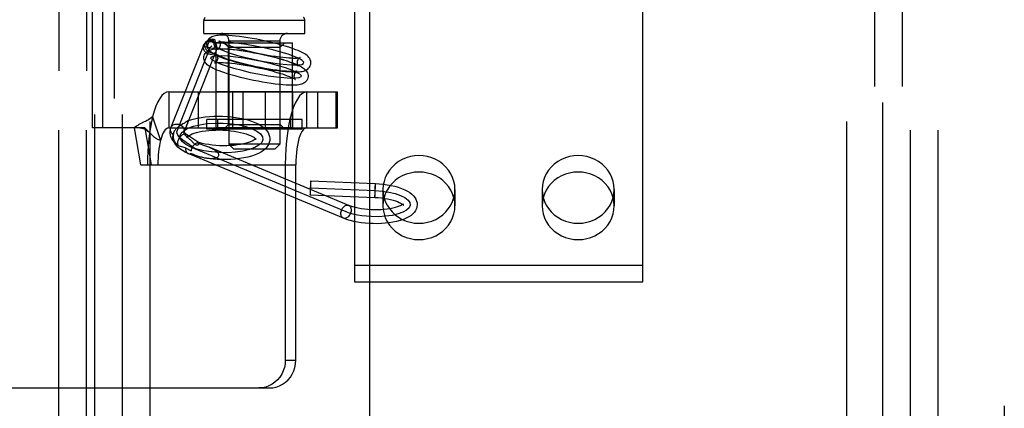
# Model space of a CAD drawing. Header units: inches. Extents: x 0 to 267, y 0 to 173.
# Tile 24 of 104: x 82.083 to 84.216, y 84.618 to 85.46. Entities that reach past the tile are written whole.
import ezdxf

# ---------------------------------------------------------------- set-up
doc = ezdxf.new("R2010")
doc.units = ezdxf.units.IN
doc.header["$LTSCALE"] = 14.696721
doc.header["$MEASUREMENT"] = 0
doc.linetypes.add('HIDDEN', pattern=[0.2, 0.1, -0.1])
doc.layers.get('0').update_dxf_attribs({"linetype": 'CONTINUOUS'})
for name, color, linetype in [('02___PRT_ALL_AXES', 7, 'CONTINUOUS'), ('03___PRT_ALL_CURVES', 7, 'CONTINUOUS'), ('06___PRT_ALL_SURFS', 7, 'CONTINUOUS'), ('DEFAULT_2', 8, 'HIDDEN')]:
    doc.layers.add(name, color=color, linetype=linetype)

msp = doc.modelspace()

# ---------------------------------------------------------------- linework, layer by layer
at = {"color": 3, "linetype": 'Continuous'}
msp.add_line((82.8414, 75.8271), (82.8414, 94.9938), dxfattribs=at)
at = {"layer": '02___PRT_ALL_AXES', "color": 8, "linetype": 'HIDDEN'}
for p, q in [((82.1674, 83.7515), (82.1674, 86.8195)), ((82.2274, 83.7515), (82.2274, 86.8195)), ((84.0134, 83.7515), (84.0134, 86.8195)), ((84.0734, 83.7515), (84.0734, 86.8195)), ((82.5087, 85.244), (82.5087, 85.4105)), ((82.5087, 85.4105), (82.6737, 85.4105)), ((82.6737, 85.244), (82.6737, 85.4105)), ((82.5082, 85.226), (82.5082, 85.304)), ((82.6742, 85.304), (82.5082, 85.304)), ((82.567, 85.226), (82.567, 85.304)), ((82.6155, 85.226), (82.6155, 85.304)), ((82.6742, 85.226), (82.6742, 85.304)), ((82.6742, 85.226), (82.5082, 85.226)), ((82.8699, 85.0924), (82.8699, 85.0568)), ((83.0259, 85.0924), (83.0259, 85.0568)), ((83.2149, 85.0924), (83.2149, 85.0568)), ((83.3709, 85.0924), (83.3709, 85.0568))]:
    msp.add_line(p, q, dxfattribs=at)
for points in [[(83.0259, 85.0924), (83.0254, 85.1013), (83.0237, 85.1099), (83.0209, 85.1184), (83.017, 85.1265), (83.0121, 85.134), (83.0063, 85.141), (82.9997, 85.1473), (82.9922, 85.1527), (82.9842, 85.1573), (82.9756, 85.1609), (82.9666, 85.1636), (82.9573, 85.1652), (82.9479, 85.1657), (82.9385, 85.1652), (82.9293, 85.1636), (82.9203, 85.1609), (82.9117, 85.1573), (82.9036, 85.1527), (82.8962, 85.1473), (82.8896, 85.141), (82.8838, 85.134), (82.8789, 85.1265), (82.875, 85.1184), (82.8722, 85.1099), (82.8705, 85.1013), (82.8699, 85.0924)], [(83.3709, 85.0924), (83.3704, 85.1013), (83.3687, 85.1099), (83.3659, 85.1184), (83.362, 85.1265), (83.3571, 85.134), (83.3513, 85.141), (83.3447, 85.1473), (83.3372, 85.1527), (83.3292, 85.1573), (83.3206, 85.1609), (83.3116, 85.1636), (83.3023, 85.1652), (83.2929, 85.1657), (83.2835, 85.1652), (83.2743, 85.1636), (83.2653, 85.1609), (83.2567, 85.1573), (83.2486, 85.1527), (83.2412, 85.1473), (83.2346, 85.141), (83.2288, 85.134), (83.2239, 85.1265), (83.22, 85.1184), (83.2172, 85.1099), (83.2155, 85.1013), (83.2149, 85.0924)], [(83.0259, 85.0568), (83.0254, 85.0657), (83.0237, 85.0744), (83.0209, 85.0828), (83.017, 85.0909), (83.0121, 85.0985), (83.0063, 85.1054), (82.9997, 85.1117), (82.9922, 85.1172), (82.9842, 85.1217), (82.9756, 85.1254), (82.9666, 85.128), (82.9573, 85.1296), (82.9479, 85.1301), (82.9385, 85.1296), (82.9293, 85.128), (82.9203, 85.1254), (82.9117, 85.1217), (82.9036, 85.1172), (82.8962, 85.1117), (82.8896, 85.1054), (82.8838, 85.0985), (82.8789, 85.0909), (82.875, 85.0828), (82.8722, 85.0744), (82.8705, 85.0657), (82.8699, 85.0568)], [(83.3709, 85.0568), (83.3704, 85.0657), (83.3687, 85.0744), (83.3659, 85.0828), (83.362, 85.0909), (83.3571, 85.0985), (83.3513, 85.1054), (83.3447, 85.1117), (83.3372, 85.1172), (83.3292, 85.1217), (83.3206, 85.1254), (83.3116, 85.128), (83.3023, 85.1296), (83.2929, 85.1301), (83.2835, 85.1296), (83.2743, 85.128), (83.2653, 85.1254), (83.2567, 85.1217), (83.2486, 85.1172), (83.2412, 85.1117), (83.2346, 85.1054), (83.2288, 85.0985), (83.2239, 85.0909), (83.22, 85.0828), (83.2172, 85.0744), (83.2155, 85.0657), (83.2149, 85.0568)], [(82.8699, 85.0924), (82.8705, 85.0835), (82.8722, 85.0749), (82.875, 85.0664), (82.8789, 85.0583), (82.8838, 85.0508), (82.8896, 85.0438), (82.8962, 85.0375), (82.9036, 85.0321), (82.9117, 85.0275), (82.9203, 85.0239), (82.9293, 85.0212), (82.9385, 85.0196), (82.9479, 85.0191), (82.9573, 85.0196), (82.9666, 85.0212), (82.9756, 85.0239), (82.9842, 85.0275), (82.9922, 85.0321), (82.9997, 85.0375), (83.0063, 85.0438), (83.0121, 85.0508), (83.017, 85.0583), (83.0209, 85.0664), (83.0237, 85.0749), (83.0254, 85.0835), (83.0259, 85.0924)], [(83.2149, 85.0924), (83.2155, 85.0835), (83.2172, 85.0749), (83.22, 85.0664), (83.2239, 85.0583), (83.2288, 85.0508), (83.2346, 85.0438), (83.2412, 85.0375), (83.2486, 85.0321), (83.2567, 85.0275), (83.2653, 85.0239), (83.2743, 85.0212), (83.2835, 85.0196), (83.2929, 85.0191), (83.3023, 85.0196), (83.3116, 85.0212), (83.3206, 85.0239), (83.3292, 85.0275), (83.3372, 85.0321), (83.3447, 85.0375), (83.3513, 85.0438), (83.3571, 85.0508), (83.362, 85.0583), (83.3659, 85.0664), (83.3687, 85.0749), (83.3704, 85.0835), (83.3709, 85.0924)], [(82.8699, 85.0568), (82.8705, 85.0479), (82.8722, 85.0393), (82.875, 85.0308), (82.8789, 85.0228), (82.8838, 85.0152), (82.8896, 85.0082), (82.8962, 85.002), (82.9036, 84.9965), (82.9117, 84.9919), (82.9203, 84.9883), (82.9293, 84.9857), (82.9385, 84.9841), (82.9479, 84.9835), (82.9573, 84.9841), (82.9666, 84.9857), (82.9756, 84.9883), (82.9842, 84.9919), (82.9922, 84.9965), (82.9997, 85.002), (83.0063, 85.0082), (83.0121, 85.0152), (83.017, 85.0228), (83.0209, 85.0308), (83.0237, 85.0393), (83.0254, 85.0479), (83.0259, 85.0568)], [(83.2149, 85.0568), (83.2155, 85.0479), (83.2172, 85.0393), (83.22, 85.0308), (83.2239, 85.0228), (83.2288, 85.0152), (83.2346, 85.0082), (83.2412, 85.002), (83.2486, 84.9965), (83.2567, 84.9919), (83.2653, 84.9883), (83.2743, 84.9857), (83.2835, 84.9841), (83.2929, 84.9835), (83.3023, 84.9841), (83.3116, 84.9857), (83.3206, 84.9883), (83.3292, 84.9919), (83.3372, 84.9965), (83.3447, 85.002), (83.3513, 85.0082), (83.3571, 85.0152), (83.362, 85.0228), (83.3659, 85.0308), (83.3687, 85.0393), (83.3704, 85.0479), (83.3709, 85.0568)]]:
    msp.add_lwpolyline(points, dxfattribs=at)
at = {"layer": '03___PRT_ALL_CURVES', "color": 8, "linetype": 'HIDDEN'}
for p, q in [((82.4243, 85.2208), (82.4953, 85.3998)), ((82.4953, 85.3998), (82.4991, 85.4038)), ((82.4651, 85.1793), (82.436, 85.199)), ((82.7898, 85.044), (82.4532, 85.1843)), ((82.7129, 85.0959), (82.8527, 85.0901))]:
    msp.add_line(p, q, dxfattribs=at)
for points in [[(82.6123, 85.3994), (82.5932, 85.4033), (82.5744, 85.4066), (82.5565, 85.4091), (82.5401, 85.4109), (82.5263, 85.4117), (82.5153, 85.4115), (82.5076, 85.4104), (82.5034, 85.4084), (82.503, 85.4056), (82.5063, 85.4021), (82.5132, 85.398), (82.5237, 85.3934), (82.5369, 85.3886), (82.5525, 85.3838), (82.57, 85.3791), (82.589, 85.3746)], [(82.589, 85.3746), (82.6082, 85.3707), (82.627, 85.3674), (82.6448, 85.3648), (82.6612, 85.3631), (82.675, 85.3623), (82.686, 85.3625), (82.6937, 85.3636), (82.698, 85.3656), (82.6984, 85.3684), (82.695, 85.3719), (82.6881, 85.376), (82.6777, 85.3806), (82.6645, 85.3854), (82.6488, 85.3902), (82.6313, 85.3949), (82.6123, 85.3994)], [(82.583, 85.3455), (82.5644, 85.3499), (82.5468, 85.3546), (82.5311, 85.3595), (82.5177, 85.3643), (82.5074, 85.3688), (82.5004, 85.3729), (82.497, 85.3765), (82.4974, 85.3793), (82.5015, 85.3813), (82.5092, 85.3824), (82.5201, 85.3826), (82.5341, 85.3818), (82.5502, 85.3801), (82.568, 85.3776), (82.5868, 85.3743), (82.6063, 85.3703)], [(82.6063, 85.3703), (82.625, 85.3659), (82.6425, 85.3612), (82.6582, 85.3564), (82.6717, 85.3515), (82.682, 85.347), (82.689, 85.3429), (82.6923, 85.3394), (82.692, 85.3365), (82.6878, 85.3345), (82.6802, 85.3334), (82.6693, 85.3332), (82.6552, 85.334), (82.6391, 85.3357), (82.6213, 85.3383), (82.6025, 85.3416), (82.583, 85.3455)], [(82.4299, 85.2079), (82.4324, 85.2141), (82.4383, 85.2198), (82.4472, 85.225), (82.4592, 85.2294), (82.4732, 85.2328), (82.4891, 85.2351), (82.5061, 85.2362), (82.5239, 85.2361), (82.5413, 85.2347), (82.5579, 85.2322), (82.573, 85.2286), (82.5863, 85.224), (82.5968, 85.2187), (82.6043, 85.2129), (82.6087, 85.2067), (82.6096, 85.2004)], [(82.436, 85.199), (82.4315, 85.2025), (82.4279, 85.2061), (82.4253, 85.2098), (82.4238, 85.2136), (82.4235, 85.2172), (82.4243, 85.2208)], [(82.6096, 85.2004), (82.6071, 85.1942), (82.6012, 85.1885), (82.5923, 85.1833), (82.5803, 85.1789), (82.5663, 85.1755), (82.5504, 85.1732), (82.5334, 85.1721), (82.5156, 85.1722), (82.4982, 85.1736), (82.4816, 85.1761), (82.4665, 85.1797), (82.4532, 85.1843), (82.4427, 85.1895), (82.4352, 85.1954), (82.4308, 85.2015), (82.4299, 85.2079)], [(82.8527, 85.0901), (82.8681, 85.0889), (82.8828, 85.0866), (82.8965, 85.0834), (82.9081, 85.0794), (82.9175, 85.0746), (82.9242, 85.0694), (82.928, 85.0639), (82.9288, 85.0582), (82.9265, 85.0528), (82.9211, 85.0476), (82.9131, 85.043), (82.9026, 85.0392), (82.8898, 85.0362), (82.8757, 85.0342), (82.8602, 85.0332), (82.8445, 85.0334)], [(82.8445, 85.0334), (82.8342, 85.0341), (82.8242, 85.0352), (82.8146, 85.0368), (82.8056, 85.0388), (82.7973, 85.0412), (82.7898, 85.044)]]:
    msp.add_lwpolyline(points, dxfattribs=at)
at = {"layer": '06___PRT_ALL_SURFS', "color": 8, "linetype": 'HIDDEN'}
for p, q in [((82.488, 85.223), (82.488, 85.244)), ((82.6945, 85.244), (82.488, 85.244)), ((82.5123, 85.223), (82.5123, 85.244)), ((82.567, 85.223), (82.567, 85.244)), ((82.6155, 85.223), (82.6155, 85.244)), ((82.6702, 85.223), (82.6702, 85.244)), ((82.6945, 85.223), (82.6945, 85.244)), ((82.6945, 85.223), (82.488, 85.223))]:
    msp.add_line(p, q, dxfattribs=at)
at = {"layer": 'DEFAULT_2', "color": 8, "linetype": 'HIDDEN'}
for p, q in [((84.2164, 119.8955), (84.2164, 50.9255)), ((82.1674, 86.8195), (82.1674, 83.7515)), ((82.2274, 86.8195), (82.2274, 83.7515)), ((84.0134, 83.7515), (84.0134, 86.8195)), ((84.0734, 83.7515), (84.0734, 86.8195)), ((82.2454, 83.7855), (82.2454, 86.7855)), ((82.3054, 83.7855), (82.3054, 86.7855)), ((82.3654, 83.7699), (82.3654, 86.8011)), ((83.8754, 83.7699), (83.8754, 86.8011)), ((83.9354, 86.7855), (83.9354, 83.7855)), ((83.9954, 86.7855), (83.9954, 83.7855)), ((82.2874, 86.7595), (82.2874, 83.8115)), ((83.9534, 83.8115), (83.9534, 86.7595)), ((82.2403, 85.226), (82.2403, 85.853)), ((82.2631, 85.226), (82.2631, 85.853)), ((82.8079, 85.8321), (82.8079, 84.8924)), ((83.4329, 84.8924), (83.4329, 85.8321)), ((82.4817, 85.4305), (82.4817, 85.4585)), ((82.7007, 85.4585), (82.4817, 85.4585)), ((82.7007, 85.4305), (82.7007, 85.4585)), ((82.4817, 85.4305), (82.7007, 85.4305)), ((82.4103, 85.2263), (82.4814, 85.4054)), ((82.4807, 85.403), (82.5032, 85.3981)), ((82.4844, 85.4101), (82.4882, 85.4141)), ((82.5252, 85.4105), (82.6572, 85.4105)), ((82.5352, 85.4005), (82.5252, 85.4105)), ((82.5352, 85.233), (82.5352, 85.4005)), ((82.5352, 85.4005), (82.6472, 85.4005)), ((82.5362, 85.414), (82.5362, 85.1905)), ((82.6462, 85.414), (82.5362, 85.414)), ((82.6462, 85.414), (82.6462, 85.1905)), ((82.6472, 85.4005), (82.6572, 85.4105)), ((82.6472, 85.233), (82.6472, 85.4005)), ((82.4402, 85.2203), (82.5079, 85.3907)), ((82.4056, 85.304), (82.4056, 85.226)), ((82.4056, 85.304), (82.7714, 85.304)), ((82.4699, 85.226), (82.4699, 85.304)), ((82.5448, 85.226), (82.5448, 85.304)), ((82.7044, 85.304), (82.7044, 85.226)), ((82.7289, 85.226), (82.7289, 85.304)), ((82.7687, 85.226), (82.7687, 85.304)), ((82.7714, 85.226), (82.7714, 85.304)), ((82.3707, 85.2497), (82.3879, 85.1985)), ((82.2631, 85.226), (82.2403, 85.226)), ((82.3538, 85.226), (82.2631, 85.226)), ((82.331, 85.226), (82.3445, 85.146)), ((82.3538, 85.226), (82.3673, 85.146)), ((82.4056, 85.226), (82.7714, 85.226)), ((82.4334, 85.2326), (82.4315, 85.2315)), ((82.4362, 85.2343), (82.4334, 85.2326)), ((82.438, 85.2354), (82.4362, 85.2343)), ((82.4397, 85.2364), (82.438, 85.2354)), ((82.4404, 85.2209), (82.4424, 85.2259)), ((82.4462, 85.2354), (82.4468, 85.237)), ((82.5352, 85.233), (82.5252, 85.223)), ((82.5352, 85.233), (82.6472, 85.233)), ((82.6472, 85.233), (82.6572, 85.223)), ((82.3643, 85.215), (82.3577, 85.222)), ((82.3649, 85.2145), (82.3643, 85.215)), ((82.4387, 85.217), (82.4384, 85.216)), ((82.4387, 85.217), (82.4395, 85.2185)), ((82.4389, 85.2176), (82.4387, 85.217)), ((82.4395, 85.2185), (82.4402, 85.2203)), ((82.4698, 85.1942), (82.4444, 85.2114)), ((82.4447, 85.206), (82.4446, 85.2053)), ((82.4448, 85.2064), (82.4447, 85.206)), ((82.4457, 85.2059), (82.4473, 85.2046)), ((82.6572, 85.223), (82.5252, 85.223)), ((82.4575, 85.1947), (82.4539, 85.1984)), ((82.4694, 85.1945), (82.4698, 85.1943)), ((82.7956, 85.0579), (82.4935, 85.1837)), ((82.6462, 85.1905), (82.5362, 85.1905)), ((82.5462, 85.1805), (82.5362, 85.1905)), ((82.5947, 85.2023), (82.5949, 85.203)), ((82.5947, 85.2019), (82.5947, 85.2023)), ((82.6247, 85.201), (82.6245, 85.1984)), ((82.6362, 85.1805), (82.6462, 85.1905)), ((82.4423, 85.1825), (82.4421, 85.1809)), ((82.4423, 85.1825), (82.454, 85.176)), ((82.784, 85.0302), (82.4475, 85.1704)), ((82.5462, 85.1805), (82.6362, 85.1805)), ((82.3445, 85.146), (82.3673, 85.146)), ((82.3673, 85.146), (82.681, 85.146)), ((82.6582, 85.146), (82.6582, 84.722)), ((82.681, 84.722), (82.681, 85.146)), ((82.7135, 85.1109), (82.8533, 85.105)), ((82.7122, 85.081), (82.852, 85.0751)), ((82.8079, 84.928), (83.4329, 84.928)), ((82.8079, 84.8924), (83.4329, 84.8924)), ((82.6582, 84.722), (82.681, 84.722)), ((82.0384, 84.662), (82.6236, 84.662))]:
    msp.add_line(p, q, dxfattribs=at)
for points in [[(82.6155, 85.414), (82.6059, 85.416), (82.5963, 85.418), (82.5867, 85.4197), (82.5773, 85.4213), (82.568, 85.4227), (82.5591, 85.4239), (82.5506, 85.4249), (82.5428, 85.4257), (82.536, 85.4262), (82.5301, 85.4265), (82.5248, 85.4267), (82.5202, 85.4267), (82.5162, 85.4266), (82.5127, 85.4263), (82.5095, 85.426), (82.5066, 85.4255), (82.504, 85.425), (82.5015, 85.4242), (82.4991, 85.4233), (82.4968, 85.4221), (82.4947, 85.4207), (82.4927, 85.4189), (82.4909, 85.4168), (82.4895, 85.4144), (82.4884, 85.4118), (82.488, 85.4102)], [(82.4882, 85.4141), (82.4887, 85.4147), (82.4905, 85.4161), (82.4924, 85.4172), (82.4944, 85.418), (82.4966, 85.4185), (82.4988, 85.4187), (82.5011, 85.4185), (82.5032, 85.418), (82.5053, 85.4172)], [(82.4926, 85.3856), (82.4908, 85.3862), (82.489, 85.3869), (82.4873, 85.3879), (82.4857, 85.3892), (82.4843, 85.3905), (82.4831, 85.3921), (82.4821, 85.3937), (82.4814, 85.3955), (82.4808, 85.3974), (82.4806, 85.3992), (82.4805, 85.4012), (82.4807, 85.403)], [(82.4844, 85.4101), (82.4837, 85.4092), (82.4824, 85.4073), (82.4814, 85.4053), (82.4807, 85.403)], [(82.4807, 85.403), (82.4812, 85.4049), (82.4814, 85.4054)], [(82.4814, 85.4054), (82.482, 85.4066), (82.483, 85.4082), (82.4843, 85.4096), (82.4858, 85.4108), (82.4875, 85.4118), (82.4894, 85.4126), (82.4914, 85.413), (82.4935, 85.4132), (82.4956, 85.4132), (82.4977, 85.4128), (82.4998, 85.4122), (82.5017, 85.4113), (82.5036, 85.4102), (82.5053, 85.4089), (82.5067, 85.4074), (82.5079, 85.4058), (82.5089, 85.404)], [(82.482, 85.3812), (82.4822, 85.3818), (82.4831, 85.3846), (82.4845, 85.3872), (82.4864, 85.3895), (82.4886, 85.3915), (82.491, 85.3932), (82.4935, 85.3944), (82.4962, 85.3954), (82.4989, 85.3961), (82.5018, 85.3967), (82.5051, 85.3971), (82.5087, 85.3974), (82.5128, 85.3976), (82.5175, 85.3976), (82.5229, 85.3975), (82.5291, 85.3972), (82.5362, 85.3967), (82.5442, 85.3959), (82.5529, 85.3949), (82.5619, 85.3937), (82.5711, 85.3923), (82.5806, 85.3907), (82.5902, 85.3889), (82.5999, 85.387), (82.6095, 85.3849)], [(82.4995, 85.3889), (82.4972, 85.3891), (82.4951, 85.3895), (82.493, 85.3903), (82.491, 85.3914), (82.4892, 85.3928), (82.4877, 85.3944), (82.4864, 85.3963), (82.4853, 85.3983), (82.4846, 85.4004), (82.4843, 85.4026), (82.4842, 85.4048), (82.4845, 85.407), (82.4851, 85.4092), (82.486, 85.4112), (82.4873, 85.413), (82.4882, 85.4141)], [(82.5088, 85.406), (82.5076, 85.4081), (82.5062, 85.4099), (82.5045, 85.4115), (82.5025, 85.4128), (82.5004, 85.4138), (82.4982, 85.4144), (82.4959, 85.4147), (82.4935, 85.4146), (82.4913, 85.4142), (82.4891, 85.4134), (82.4871, 85.4123), (82.4852, 85.4109), (82.4844, 85.4101)], [(82.488, 85.4102), (82.4878, 85.409), (82.4877, 85.4061), (82.4881, 85.4031), (82.489, 85.4002), (82.4903, 85.3976), (82.4919, 85.3952), (82.4937, 85.3931), (82.4957, 85.3913)], [(82.4957, 85.3913), (82.4943, 85.3927), (82.4929, 85.3943), (82.4919, 85.396), (82.491, 85.3979), (82.4905, 85.3998), (82.4902, 85.4018), (82.4902, 85.4037), (82.4904, 85.4057)], [(82.4904, 85.4057), (82.491, 85.4076), (82.4917, 85.4094), (82.4928, 85.411), (82.494, 85.4126), (82.4955, 85.4139), (82.4972, 85.4151), (82.4991, 85.416), (82.5011, 85.4167), (82.5031, 85.4171), (82.5053, 85.4172)], [(82.5088, 85.406), (82.508, 85.4055), (82.5072, 85.4048), (82.5065, 85.4041), (82.5058, 85.4034), (82.5052, 85.4026), (82.5047, 85.4018), (82.5042, 85.4009), (82.5038, 85.4), (82.5035, 85.3991), (82.5032, 85.3981)], [(82.5032, 85.3981), (82.5042, 85.3997), (82.5054, 85.4012), (82.507, 85.4026), (82.5089, 85.404)], [(82.506, 85.4151), (82.5058, 85.4158), (82.5055, 85.4165), (82.5053, 85.4172)], [(82.5088, 85.406), (82.5085, 85.4072), (82.5082, 85.4084), (82.5079, 85.4095), (82.5076, 85.4105), (82.5073, 85.4115), (82.5069, 85.4125), (82.506, 85.4151)], [(82.5089, 85.4014), (82.5089, 85.3987), (82.5088, 85.3979), (82.5088, 85.3972), (82.5088, 85.3965), (82.5088, 85.3957)], [(82.5089, 85.404), (82.5089, 85.4033), (82.5089, 85.4027), (82.5089, 85.402), (82.5089, 85.4014)], [(82.5117, 85.396), (82.5113, 85.3959), (82.5111, 85.3958), (82.5114, 85.3959), (82.5119, 85.3962), (82.5128, 85.3968), (82.5138, 85.3976), (82.515, 85.3989), (82.5161, 85.4006), (82.517, 85.4026), (82.5174, 85.4042)], [(82.6091, 85.3847), (82.5999, 85.3866), (82.5908, 85.3885), (82.5817, 85.3901), (82.5728, 85.3916), (82.5641, 85.393), (82.5559, 85.3941), (82.5482, 85.395), (82.5414, 85.3957), (82.5355, 85.3962), (82.5304, 85.3965), (82.526, 85.3967), (82.5222, 85.3967), (82.5191, 85.3967), (82.5166, 85.3965), (82.5146, 85.3964), (82.513, 85.3962), (82.5119, 85.396), (82.5117, 85.396)], [(82.5151, 85.4142), (82.515, 85.4142), (82.515, 85.4143), (82.5153, 85.4141), (82.5161, 85.4135), (82.5173, 85.4128), (82.5191, 85.4118), (82.5214, 85.4107), (82.5243, 85.4093), (82.5279, 85.4078), (82.5322, 85.4062), (82.5373, 85.4043), (82.5433, 85.4023), (82.5502, 85.4001), (82.5578, 85.3979), (82.5659, 85.3957), (82.5744, 85.3934), (82.5832, 85.3913), (82.5923, 85.3893)], [(82.5174, 85.4042), (82.5176, 85.4051), (82.5177, 85.4075), (82.5173, 85.4098), (82.5167, 85.4116), (82.516, 85.4129), (82.5154, 85.4138), (82.5151, 85.4142)], [(82.7133, 85.3637), (82.7135, 85.365), (82.7136, 85.3679), (82.7133, 85.3709), (82.7124, 85.3737), (82.7111, 85.3764), (82.7095, 85.3787), (82.7076, 85.3809), (82.7056, 85.3827), (82.7033, 85.3845), (82.7007, 85.3861), (82.6979, 85.3878), (82.6946, 85.3895), (82.6908, 85.3914), (82.6864, 85.3933), (82.6812, 85.3953), (82.6753, 85.3975), (82.6684, 85.3998), (82.6607, 85.4023), (82.6522, 85.4048), (82.6434, 85.4072), (82.6344, 85.4096), (82.625, 85.4118), (82.6155, 85.414)], [(82.5798, 85.3309), (82.5703, 85.3331), (82.5609, 85.3353), (82.5518, 85.3377), (82.543, 85.3401), (82.5347, 85.3426), (82.5272, 85.345), (82.5206, 85.3472), (82.5149, 85.3493), (82.51, 85.3512), (82.5057, 85.353), (82.502, 85.3547), (82.4988, 85.3564), (82.4959, 85.3579), (82.4934, 85.3595), (82.4912, 85.3611), (82.4892, 85.3627), (82.4874, 85.3644), (82.4857, 85.3664), (82.4843, 85.3685), (82.4831, 85.3709), (82.4822, 85.3734), (82.4818, 85.3761), (82.4817, 85.379), (82.482, 85.3812)], [(82.5046, 85.3881), (82.5034, 85.3873), (82.502, 85.3866), (82.5005, 85.386), (82.499, 85.3856), (82.4974, 85.3853), (82.4958, 85.3853), (82.4942, 85.3854), (82.4926, 85.3856)], [(82.4995, 85.3889), (82.4975, 85.39), (82.4957, 85.3913)], [(82.4995, 85.3889), (82.4997, 85.3886), (82.5, 85.3883), (82.5003, 85.388), (82.5005, 85.3879)], [(82.5005, 85.3879), (82.5007, 85.3878), (82.5011, 85.3876), (82.5016, 85.3874), (82.502, 85.3874), (82.5025, 85.3874), (82.503, 85.3875), (82.5036, 85.3876), (82.5041, 85.3878), (82.5046, 85.3881)], [(82.5005, 85.3879), (82.5035, 85.3861), (82.5068, 85.3844), (82.5106, 85.3826), (82.515, 85.3807), (82.5201, 85.3787), (82.5261, 85.3765), (82.5329, 85.3741), (82.5407, 85.3717), (82.5491, 85.3692), (82.5579, 85.3667), (82.567, 85.3644), (82.5763, 85.3621), (82.5858, 85.36)], [(82.5079, 85.3907), (82.5077, 85.3904), (82.5074, 85.3898), (82.507, 85.3893), (82.5066, 85.3889), (82.5062, 85.3885), (82.5057, 85.3883), (82.5052, 85.3882), (82.5046, 85.3881)], [(82.5114, 85.3751), (82.5113, 85.3746), (82.5105, 85.3723), (82.5093, 85.3703), (82.508, 85.3687), (82.5068, 85.3677), (82.5059, 85.3671), (82.5054, 85.3669)], [(82.5084, 85.3929), (82.5082, 85.3919), (82.508, 85.3911), (82.5079, 85.3907)], [(82.5088, 85.3957), (82.5087, 85.3949), (82.5086, 85.3942), (82.5085, 85.3935), (82.5084, 85.3929)], [(82.5863, 85.3602), (82.5772, 85.3623), (82.5683, 85.3644), (82.5598, 85.3666), (82.5517, 85.3689), (82.5442, 85.3711), (82.5375, 85.3731), (82.5318, 85.3751), (82.5269, 85.3768), (82.5227, 85.3784), (82.5192, 85.3799), (82.5163, 85.3812), (82.514, 85.3823), (82.5121, 85.3833), (82.5107, 85.3841), (82.5097, 85.3847), (82.5092, 85.3851), (82.509, 85.3853)], [(82.509, 85.3853), (82.5091, 85.3851), (82.5095, 85.3847), (82.51, 85.3839), (82.5106, 85.3827), (82.5112, 85.3812), (82.5116, 85.3793), (82.5117, 85.3771), (82.5114, 85.3751)], [(82.5923, 85.3893), (82.6014, 85.3873), (82.6106, 85.3855), (82.6196, 85.3838), (82.6286, 85.3823), (82.6372, 85.381), (82.6455, 85.3799), (82.6531, 85.379), (82.66, 85.3783), (82.6659, 85.3778), (82.671, 85.3775), (82.6754, 85.3773), (82.6791, 85.3773), (82.6822, 85.3773), (82.6848, 85.3774), (82.6868, 85.3776), (82.6883, 85.3778), (82.6894, 85.3779), (82.6896, 85.378)], [(82.6862, 85.3598), (82.6863, 85.3597), (82.6864, 85.3597), (82.686, 85.3599), (82.6853, 85.3604), (82.684, 85.3612), (82.6823, 85.3622), (82.6799, 85.3633), (82.677, 85.3646), (82.6735, 85.3661), (82.6692, 85.3678), (82.6641, 85.3696), (82.6581, 85.3717), (82.6512, 85.3738), (82.6435, 85.3761), (82.6354, 85.3783), (82.6269, 85.3805), (82.6181, 85.3827), (82.6091, 85.3847)], [(82.6095, 85.3849), (82.6191, 85.3828), (82.6284, 85.3805), (82.6376, 85.3781), (82.6463, 85.3757), (82.6546, 85.3732), (82.6622, 85.3709), (82.6687, 85.3686), (82.6744, 85.3666), (82.6794, 85.3646), (82.6836, 85.3628), (82.6873, 85.3611), (82.6906, 85.3595), (82.6934, 85.3579), (82.6959, 85.3563), (82.6981, 85.3548), (82.7001, 85.3531), (82.702, 85.3514), (82.7036, 85.3495), (82.7051, 85.3473), (82.7063, 85.345), (82.7071, 85.3424), (82.7076, 85.3397), (82.7076, 85.3369), (82.7073, 85.3347)], [(82.6896, 85.378), (82.69, 85.3781), (82.6902, 85.3781), (82.69, 85.3781), (82.6894, 85.3778), (82.6885, 85.3772), (82.6875, 85.3763), (82.6864, 85.3751), (82.6852, 85.3734), (82.6843, 85.3713), (82.6839, 85.3698)], [(82.5054, 85.3669), (82.5053, 85.3668), (82.5051, 85.3668), (82.5055, 85.3668), (82.5063, 85.367), (82.5077, 85.3672), (82.5096, 85.3674), (82.5121, 85.3676), (82.5152, 85.3676), (82.5189, 85.3676), (82.5234, 85.3675), (82.5286, 85.3672), (82.5348, 85.3667), (82.5418, 85.366), (82.5497, 85.3651), (82.5579, 85.3639), (82.5666, 85.3626), (82.5756, 85.3611), (82.5847, 85.3594), (82.5939, 85.3576), (82.6031, 85.3556)], [(82.5858, 85.36), (82.5954, 85.3579), (82.605, 85.356), (82.6146, 85.3543), (82.624, 85.3527), (82.6333, 85.3513), (82.6422, 85.35), (82.6507, 85.349), (82.6585, 85.3483), (82.6653, 85.3478), (82.6713, 85.3474), (82.6765, 85.3473), (82.6811, 85.3473), (82.6851, 85.3474), (82.6887, 85.3476), (82.6919, 85.348), (82.6947, 85.3484), (82.6974, 85.349), (82.6999, 85.3497), (82.7023, 85.3507), (82.7045, 85.3518), (82.7067, 85.3533), (82.7087, 85.3551), (82.7104, 85.3572), (82.7118, 85.3595), (82.7129, 85.3622), (82.7133, 85.3637)], [(82.684, 85.349), (82.6841, 85.349), (82.6842, 85.3491), (82.6839, 85.349), (82.683, 85.3488), (82.6817, 85.3486), (82.6797, 85.3484), (82.6773, 85.3483), (82.6742, 85.3482), (82.6704, 85.3482), (82.666, 85.3484), (82.6607, 85.3487), (82.6546, 85.3491), (82.6475, 85.3498), (82.6397, 85.3508), (82.6314, 85.3519), (82.6227, 85.3532), (82.6138, 85.3547), (82.6046, 85.3564), (82.5954, 85.3582), (82.5863, 85.3602)], [(82.6031, 85.3556), (82.6121, 85.3536), (82.621, 85.3514), (82.6296, 85.3492), (82.6377, 85.347), (82.6451, 85.3448), (82.6518, 85.3427), (82.6575, 85.3408), (82.6624, 85.339), (82.6666, 85.3374), (82.6701, 85.336), (82.673, 85.3347), (82.6754, 85.3335), (82.6772, 85.3326), (82.6786, 85.3318), (82.6796, 85.3311), (82.6802, 85.3307), (82.6804, 85.3306)], [(82.6839, 85.3698), (82.6838, 85.3689), (82.6837, 85.3664), (82.684, 85.3642), (82.6846, 85.3623), (82.6853, 85.361), (82.6859, 85.3602), (82.6862, 85.3598)], [(82.7073, 85.3347), (82.7071, 85.334), (82.7062, 85.3312), (82.7048, 85.3287), (82.7029, 85.3263), (82.7007, 85.3243), (82.6983, 85.3227), (82.6958, 85.3214), (82.6932, 85.3204), (82.6904, 85.3197), (82.6875, 85.3191), (82.6843, 85.3187), (82.6806, 85.3184), (82.6765, 85.3182), (82.6718, 85.3182), (82.6664, 85.3183), (82.6602, 85.3186), (82.6532, 85.3191), (82.6452, 85.3199), (82.6364, 85.3209), (82.6275, 85.3222), (82.6182, 85.3236), (82.6087, 85.3252), (82.5991, 85.3269), (82.5894, 85.3288), (82.5798, 85.3309)], [(82.6804, 85.3306), (82.6803, 85.3307), (82.6799, 85.3311), (82.6793, 85.3319), (82.6787, 85.3331), (82.6781, 85.3346), (82.6777, 85.3366), (82.6777, 85.3388), (82.6779, 85.3407)], [(82.6779, 85.3407), (82.678, 85.3412), (82.6789, 85.3436), (82.68, 85.3456), (82.6813, 85.3471), (82.6825, 85.3481), (82.6835, 85.3487), (82.684, 85.349)], [(82.4056, 85.304), (82.4006, 85.303), (82.3958, 85.3004), (82.391, 85.2959), (82.3864, 85.2898), (82.3821, 85.282), (82.378, 85.2726), (82.3742, 85.2619), (82.3707, 85.2497)], [(82.7044, 85.304), (82.6992, 85.3029), (82.6941, 85.3), (82.6892, 85.2951), (82.6844, 85.2883), (82.6798, 85.2797), (82.6756, 85.2695), (82.6718, 85.2577), (82.6683, 85.2445), (82.6653, 85.23), (82.6628, 85.2145), (82.6608, 85.1981), (82.6594, 85.1811), (82.6585, 85.1638), (82.6582, 85.146)], [(82.3707, 85.2497), (82.3678, 85.2473), (82.3648, 85.2452), (82.3617, 85.2432), (82.3587, 85.2415), (82.3556, 85.24), (82.3527, 85.2386), (82.3498, 85.2372), (82.347, 85.2359), (82.344, 85.2344), (82.3411, 85.2329), (82.3383, 85.2312), (82.3356, 85.2294), (82.3331, 85.2277), (82.331, 85.226)], [(82.3707, 85.2497), (82.3682, 85.2387), (82.3659, 85.2269), (82.3639, 85.2144), (82.3623, 85.2014), (82.361, 85.188), (82.3601, 85.1742), (82.3596, 85.1601), (82.3594, 85.146)], [(82.4474, 85.2413), (82.4509, 85.2425), (82.4588, 85.2449), (82.4672, 85.2469), (82.4758, 85.2484), (82.4848, 85.2497), (82.494, 85.2506), (82.5034, 85.2511), (82.5128, 85.2513), (82.5224, 85.2511), (82.5319, 85.2506), (82.5413, 85.2498), (82.5506, 85.2486), (82.5596, 85.2471), (82.5683, 85.2453), (82.5768, 85.2431), (82.5849, 85.2406), (82.5924, 85.2377), (82.5994, 85.2345), (82.6055, 85.231), (82.6106, 85.2274), (82.6148, 85.2236), (82.6183, 85.2197), (82.621, 85.2156), (82.6229, 85.2114), (82.6242, 85.2071), (82.6247, 85.2027), (82.6247, 85.201)], [(82.343, 85.226), (82.3447, 85.2259), (82.3475, 85.2255), (82.3502, 85.2247), (82.3527, 85.2237), (82.3551, 85.2224), (82.3575, 85.2208), (82.3599, 85.219), (82.3623, 85.217), (82.3649, 85.2145)], [(82.3577, 85.222), (82.3557, 85.224), (82.3538, 85.226)], [(82.4056, 85.226), (82.4031, 85.2255), (82.4006, 85.2241), (82.3982, 85.2219), (82.3959, 85.2188), (82.3937, 85.2148), (82.3916, 85.2101), (82.3897, 85.2047), (82.3879, 85.1985)], [(82.4237, 85.1894), (82.4226, 85.1903), (82.4184, 85.1942), (82.4149, 85.1983), (82.4123, 85.2024), (82.4103, 85.2065), (82.4091, 85.2106), (82.4085, 85.2147), (82.4085, 85.2186), (82.4091, 85.2225), (82.4103, 85.2263)], [(82.4097, 85.224), (82.4102, 85.226), (82.4103, 85.2263)], [(82.4103, 85.2263), (82.4111, 85.2278), (82.4123, 85.2295), (82.4138, 85.231), (82.4155, 85.2322), (82.4175, 85.2332), (82.4196, 85.2338), (82.4219, 85.2341), (82.4242, 85.2341), (82.4265, 85.2338), (82.4287, 85.2331), (82.4309, 85.2322), (82.4329, 85.2309), (82.4346, 85.2294), (82.4361, 85.2277), (82.4374, 85.2258), (82.4383, 85.2238), (82.4388, 85.2217), (82.439, 85.2196), (82.4389, 85.2176)], [(82.4315, 85.2315), (82.4305, 85.2309), (82.4296, 85.2303), (82.4286, 85.2296), (82.4276, 85.229), (82.4266, 85.2283), (82.4257, 85.2276), (82.4247, 85.2268), (82.4237, 85.226), (82.4228, 85.2252), (82.4219, 85.2243), (82.4209, 85.2233), (82.42, 85.2222), (82.4192, 85.2211), (82.4184, 85.2198), (82.4176, 85.2184), (82.4169, 85.2169)], [(82.4451, 85.2399), (82.443, 85.2385), (82.4422, 85.238), (82.4414, 85.2375), (82.4405, 85.237), (82.4397, 85.2364)], [(82.4438, 85.2295), (82.4443, 85.2306), (82.4451, 85.2327)], [(82.4474, 85.2413), (82.4472, 85.2412), (82.4468, 85.241), (82.4463, 85.2407), (82.4457, 85.2403), (82.4451, 85.2399)], [(82.4468, 85.237), (82.447, 85.2377), (82.4473, 85.2383), (82.4475, 85.2389), (82.4477, 85.2394), (82.4478, 85.2398), (82.4479, 85.2402), (82.448, 85.2406), (82.4481, 85.2408), (82.4481, 85.2411), (82.448, 85.2412), (82.4479, 85.2413), (82.4478, 85.2414), (82.4475, 85.2413), (82.4474, 85.2413)], [(82.7044, 85.226), (82.7018, 85.2254), (82.6992, 85.224), (82.6967, 85.2215), (82.6943, 85.218), (82.692, 85.2137), (82.6898, 85.2085), (82.6879, 85.2025), (82.6861, 85.1958), (82.6846, 85.1885), (82.6833, 85.1807), (82.6823, 85.1724), (82.6816, 85.1638), (82.6812, 85.155), (82.681, 85.146)], [(82.3879, 85.1985), (82.3858, 85.1991), (82.3837, 85.1998), (82.3816, 85.2008), (82.3795, 85.202), (82.3772, 85.2034), (82.375, 85.2051), (82.3729, 85.2068), (82.3708, 85.2086), (82.3687, 85.2106), (82.3665, 85.2128), (82.3649, 85.2145)], [(82.4153, 85.2109), (82.4138, 85.2122), (82.4125, 85.2137), (82.4114, 85.2152), (82.4106, 85.2169), (82.41, 85.2187), (82.4096, 85.2204), (82.4095, 85.2222), (82.4097, 85.224)], [(82.4148, 85.2072), (82.4149, 85.2088), (82.4157, 85.2132), (82.4169, 85.2169)], [(82.4475, 85.1704), (82.4415, 85.1731), (82.4351, 85.1766), (82.4297, 85.1803), (82.4252, 85.1842), (82.4215, 85.1882), (82.4187, 85.1923), (82.4166, 85.1966), (82.4153, 85.201), (82.4148, 85.2055), (82.4148, 85.2073)], [(82.4153, 85.2109), (82.4151, 85.2093), (82.415, 85.2076), (82.4151, 85.2059), (82.4153, 85.2043), (82.4156, 85.2027), (82.416, 85.2011)], [(82.4169, 85.2169), (82.4162, 85.2151), (82.4157, 85.2131), (82.4153, 85.2109)], [(82.4382, 85.212), (82.4367, 85.2115), (82.4352, 85.2107), (82.4338, 85.2098), (82.4323, 85.2086), (82.431, 85.2073), (82.4297, 85.2059), (82.4285, 85.2043), (82.4275, 85.2027), (82.4266, 85.2009), (82.4258, 85.1992), (82.4253, 85.1974), (82.4249, 85.1957)], [(82.4444, 85.2114), (82.4437, 85.2118), (82.4425, 85.2123), (82.4411, 85.2125), (82.4397, 85.2124), (82.4382, 85.212)], [(82.4386, 85.2169), (82.4384, 85.2172), (82.4384, 85.2171), (82.4385, 85.2167), (82.4384, 85.216)], [(82.4384, 85.216), (82.4384, 85.2159), (82.4384, 85.2147), (82.4388, 85.2135), (82.4395, 85.2122), (82.4404, 85.211), (82.4415, 85.2097), (82.4428, 85.2085), (82.4442, 85.2072), (82.4457, 85.2059)], [(82.4444, 85.2114), (82.4424, 85.2129), (82.4409, 85.2142), (82.4397, 85.2153), (82.439, 85.2162), (82.4386, 85.2169)], [(82.4473, 85.2046), (82.4472, 85.2063), (82.4469, 85.2078), (82.4464, 85.2091), (82.4457, 85.2102), (82.4448, 85.2111), (82.4444, 85.2114)], [(82.4446, 85.2053), (82.4446, 85.2053), (82.445, 85.2058), (82.446, 85.2068), (82.4475, 85.208), (82.4498, 85.2094), (82.4527, 85.211), (82.4565, 85.2126), (82.4609, 85.2142), (82.4661, 85.2158), (82.4719, 85.2172), (82.4782, 85.2184), (82.4851, 85.2195), (82.4924, 85.2203), (82.5, 85.2209), (82.5078, 85.2212), (82.5158, 85.2213), (82.5238, 85.221), (82.5318, 85.2206), (82.5397, 85.2198), (82.5473, 85.2188), (82.5546, 85.2176), (82.5614, 85.2161), (82.5678, 85.2145), (82.5736, 85.2127), (82.5787, 85.2109), (82.5831, 85.209), (82.5868, 85.2072), (82.5898, 85.2054), (82.592, 85.2038), (82.5935, 85.2025), (82.5944, 85.2015), (82.5945, 85.2014)], [(82.4449, 85.2069), (82.4447, 85.2073), (82.4446, 85.2074), (82.4447, 85.2069), (82.4448, 85.2064)], [(82.4468, 85.205), (82.446, 85.2058), (82.4451, 85.2068), (82.4449, 85.2069)], [(82.4539, 85.1984), (82.4526, 85.1997), (82.4512, 85.201), (82.4499, 85.2022), (82.4486, 85.2035), (82.4473, 85.2046)], [(82.3879, 85.1985), (82.3866, 85.1929), (82.3855, 85.1869), (82.3845, 85.1806), (82.3837, 85.174), (82.383, 85.1672), (82.3826, 85.1602), (82.3823, 85.1531), (82.3822, 85.146)], [(82.416, 85.2011), (82.4165, 85.1996), (82.4171, 85.1981), (82.4178, 85.1967), (82.4186, 85.1953), (82.4195, 85.1939), (82.4206, 85.1925), (82.4217, 85.1912), (82.4231, 85.1899), (82.4237, 85.1895)], [(82.4237, 85.1895), (82.4245, 85.1888), (82.4262, 85.1878)], [(82.4249, 85.1957), (82.4247, 85.1941), (82.4247, 85.1926), (82.4248, 85.1912), (82.4251, 85.19), (82.4256, 85.1888), (82.4262, 85.1878)], [(82.4262, 85.1878), (82.4282, 85.1871), (82.4302, 85.1864), (82.4322, 85.1858), (82.4343, 85.1853), (82.4363, 85.1848), (82.4383, 85.1841), (82.4403, 85.1834), (82.4423, 85.1825)], [(82.4672, 85.1931), (82.4657, 85.1927), (82.4642, 85.192), (82.4627, 85.191), (82.4612, 85.1899), (82.4598, 85.1885), (82.4585, 85.187), (82.4574, 85.1853), (82.4563, 85.1836), (82.4555, 85.1817), (82.4548, 85.1798), (82.4543, 85.1779), (82.454, 85.176)], [(82.4698, 85.1943), (82.4699, 85.1941), (82.4704, 85.1936), (82.4706, 85.1929), (82.4707, 85.1921), (82.4706, 85.1912), (82.4704, 85.1904), (82.4699, 85.1897), (82.4694, 85.189), (82.4687, 85.1886), (82.468, 85.1883), (82.4671, 85.1882), (82.4662, 85.1883), (82.4651, 85.1886), (82.4641, 85.1892), (82.463, 85.1898), (82.462, 85.1906), (82.4609, 85.1915), (82.4598, 85.1925), (82.4587, 85.1936), (82.4575, 85.1947)], [(82.4672, 85.1931), (82.4676, 85.1938), (82.4681, 85.1943), (82.4688, 85.1945), (82.4694, 85.1945)], [(82.4672, 85.1931), (82.4694, 85.1924), (82.4807, 85.1885)], [(82.5949, 85.203), (82.5949, 85.203), (82.5945, 85.2024), (82.5935, 85.2015), (82.592, 85.2003), (82.5897, 85.1989), (82.5867, 85.1973), (82.583, 85.1957), (82.5786, 85.1941), (82.5734, 85.1925), (82.5676, 85.1911), (82.5613, 85.1899), (82.5544, 85.1888), (82.5471, 85.188), (82.5395, 85.1874), (82.5317, 85.1871), (82.5237, 85.187), (82.5156, 85.1872), (82.5077, 85.1877), (82.4998, 85.1885), (82.4922, 85.1895), (82.4849, 85.1907), (82.4781, 85.1922), (82.4717, 85.1938), (82.4694, 85.1945)], [(82.4807, 85.1885), (82.483, 85.1877), (82.4853, 85.1869), (82.4875, 85.1861), (82.4898, 85.1852), (82.4919, 85.1844), (82.4935, 85.1837)], [(82.6245, 85.1984), (82.6235, 85.194), (82.6218, 85.1896), (82.6192, 85.1853), (82.6157, 85.1813), (82.6115, 85.1774), (82.6063, 85.1738), (82.6001, 85.1704), (82.5929, 85.1673), (82.5852, 85.1647), (82.5768, 85.1624), (82.5681, 85.1606), (82.5591, 85.1592), (82.5499, 85.1581), (82.5404, 85.1574), (82.5307, 85.157), (82.521, 85.1571), (82.5113, 85.1574), (82.5016, 85.1581), (82.4921, 85.1592), (82.4872, 85.1599)], [(82.4941, 85.1835), (82.4962, 85.1826), (82.4982, 85.1816), (82.5002, 85.1807), (82.502, 85.1797), (82.5038, 85.1787), (82.5054, 85.1777), (82.507, 85.1766), (82.5084, 85.1755), (82.5096, 85.1745), (82.5107, 85.1734), (82.5117, 85.1723), (82.5124, 85.1712), (82.513, 85.1701), (82.5135, 85.169), (82.5137, 85.168), (82.5138, 85.167)], [(82.5945, 85.2014), (82.5948, 85.201), (82.5948, 85.2009), (82.5947, 85.2014), (82.5947, 85.2019)], [(82.4421, 85.1809), (82.4422, 85.1791), (82.4424, 85.1774), (82.4428, 85.1758), (82.4434, 85.1744), (82.4442, 85.1731), (82.4451, 85.172), (82.4462, 85.1711), (82.4473, 85.1705), (82.4475, 85.1704)], [(82.4475, 85.1704), (82.4486, 85.17), (82.45, 85.1699), (82.4514, 85.1699), (82.4528, 85.1702)], [(82.4872, 85.1599), (82.4862, 85.1601), (82.4839, 85.1605), (82.4816, 85.1609), (82.4793, 85.1614), (82.477, 85.162), (82.4747, 85.1626), (82.4724, 85.1633), (82.4701, 85.164), (82.4678, 85.1647), (82.4656, 85.1654), (82.4634, 85.1662), (82.4612, 85.167), (82.4591, 85.1678), (82.4569, 85.1686), (82.4549, 85.1694), (82.4528, 85.1702)], [(82.5138, 85.167), (82.5137, 85.166), (82.5133, 85.165), (82.5129, 85.1641), (82.5122, 85.1633), (82.5113, 85.1625), (82.5103, 85.1618), (82.5091, 85.1611), (82.5078, 85.1606), (82.5063, 85.1601), (82.5047, 85.1597), (82.503, 85.1594), (82.5011, 85.1592), (82.4992, 85.1591), (82.4972, 85.1591), (82.4951, 85.1591), (82.493, 85.1592), (82.4908, 85.1594), (82.4885, 85.1597)], [(82.7135, 85.1109), (82.7135, 85.1109), (82.7134, 85.1106), (82.7133, 85.11), (82.7132, 85.1091), (82.7131, 85.1079), (82.7129, 85.1065), (82.7128, 85.1049), (82.7127, 85.1031), (82.7126, 85.1011), (82.7125, 85.099), (82.7124, 85.0969), (82.7123, 85.0948), (82.7122, 85.0927), (82.7122, 85.0906)], [(82.7122, 85.081), (82.7123, 85.081), (82.7124, 85.0813), (82.7125, 85.0819), (82.7126, 85.0828), (82.7127, 85.084), (82.7128, 85.0854), (82.7129, 85.087), (82.713, 85.0888), (82.7131, 85.0908), (82.7132, 85.0928), (82.7133, 85.095), (82.7134, 85.0971), (82.7135, 85.0992), (82.7136, 85.1013)], [(82.7136, 85.1013), (82.7136, 85.1032), (82.7136, 85.105), (82.7137, 85.1066), (82.7137, 85.108), (82.7137, 85.1091), (82.7136, 85.11), (82.7136, 85.1106), (82.7135, 85.1109), (82.7135, 85.1109)], [(82.8533, 85.105), (82.8532, 85.105), (82.8532, 85.1047), (82.8531, 85.1041), (82.853, 85.1032), (82.8529, 85.102), (82.8527, 85.1006), (82.8526, 85.099), (82.8525, 85.0972), (82.8524, 85.0952), (82.8523, 85.0932), (82.8522, 85.091), (82.8521, 85.0889), (82.852, 85.0868), (82.852, 85.0847)], [(82.8534, 85.0954), (82.8534, 85.0973), (82.8534, 85.0991), (82.8535, 85.1007), (82.8535, 85.1021), (82.8535, 85.1033), (82.8534, 85.1041), (82.8534, 85.1047), (82.8533, 85.105), (82.8533, 85.105)], [(82.8533, 85.105), (82.862, 85.1045), (82.8706, 85.1037), (82.8791, 85.1025), (82.8873, 85.101), (82.8953, 85.0992), (82.903, 85.0971), (82.9103, 85.0946), (82.917, 85.0918), (82.923, 85.0888), (82.9281, 85.0856), (82.9325, 85.0822), (82.936, 85.0787), (82.9389, 85.0751), (82.9411, 85.0713), (82.9427, 85.0673), (82.9437, 85.0632), (82.9439, 85.0589)], [(82.7122, 85.0906), (82.7121, 85.0887), (82.7121, 85.0869), (82.7121, 85.0853), (82.7121, 85.0839), (82.7121, 85.0828), (82.7121, 85.0819), (82.7121, 85.0813), (82.7122, 85.081), (82.7122, 85.081)], [(82.852, 85.0847), (82.8519, 85.0828), (82.8519, 85.081), (82.8519, 85.0794), (82.8518, 85.078), (82.8519, 85.0769), (82.8519, 85.076), (82.8519, 85.0754), (82.852, 85.0751), (82.852, 85.0751)], [(82.852, 85.0751), (82.8521, 85.0751), (82.8522, 85.0754), (82.8522, 85.076), (82.8524, 85.0769), (82.8525, 85.0781), (82.8526, 85.0795), (82.8527, 85.0811), (82.8528, 85.083), (82.8529, 85.0849), (82.853, 85.087), (82.8531, 85.0891), (82.8532, 85.0912), (82.8533, 85.0933), (82.8534, 85.0954)], [(82.7787, 85.0407), (82.7789, 85.0427), (82.7793, 85.0448), (82.7799, 85.0468), (82.7807, 85.0488), (82.7817, 85.0507), (82.7829, 85.0524), (82.7842, 85.054), (82.7856, 85.0554), (82.7871, 85.0565), (82.7886, 85.0574), (82.7902, 85.058), (82.7918, 85.0584), (82.7933, 85.0584), (82.7948, 85.0581), (82.7956, 85.0579)], [(82.9439, 85.0589), (82.9435, 85.055), (82.9423, 85.0509), (82.9405, 85.0469), (82.938, 85.0431), (82.9347, 85.0395), (82.9308, 85.0361), (82.9261, 85.0329), (82.9205, 85.0299), (82.9141, 85.0272), (82.907, 85.0249), (82.8994, 85.0228), (82.8915, 85.0212), (82.8833, 85.0199), (82.8749, 85.019), (82.8664, 85.0184), (82.8577, 85.0181), (82.8489, 85.0182), (82.8402, 85.0186), (82.8315, 85.0193), (82.8229, 85.0203), (82.8146, 85.0216), (82.8065, 85.0232), (82.7986, 85.0252), (82.7911, 85.0275), (82.784, 85.0302)], [(82.9142, 85.0613), (82.9143, 85.0615), (82.9141, 85.0613), (82.9135, 85.0607), (82.9123, 85.0597), (82.9104, 85.0585), (82.9079, 85.0572), (82.9047, 85.0558), (82.9008, 85.0544), (82.8963, 85.053), (82.8911, 85.0517), (82.8854, 85.0506), (82.8792, 85.0497), (82.8726, 85.0489), (82.8657, 85.0484), (82.8586, 85.0482), (82.8513, 85.0482), (82.844, 85.0484), (82.8368, 85.0489), (82.8298, 85.0496), (82.8229, 85.0506), (82.8165, 85.0518), (82.8104, 85.0531), (82.8049, 85.0546), (82.7999, 85.0562), (82.7956, 85.0579)], [(82.7956, 85.0579), (82.7962, 85.0576), (82.7974, 85.0568), (82.7985, 85.0557), (82.7994, 85.0544), (82.8001, 85.0528), (82.8006, 85.0511), (82.8008, 85.0493), (82.8009, 85.0473)], [(82.852, 85.0751), (82.8593, 85.0746), (82.8664, 85.074), (82.8733, 85.0731), (82.8798, 85.0719), (82.886, 85.0706), (82.8917, 85.0692), (82.8968, 85.0676), (82.9013, 85.0659), (82.9051, 85.0643), (82.9082, 85.0627), (82.9106, 85.0612), (82.9124, 85.0599), (82.9135, 85.0589), (82.9138, 85.0586)], [(82.9138, 85.0586), (82.9141, 85.0582), (82.9142, 85.058), (82.9141, 85.0583), (82.9139, 85.0592), (82.9139, 85.0598)], [(82.9139, 85.0598), (82.914, 85.0603), (82.9142, 85.0612), (82.9142, 85.0613)], [(82.784, 85.0302), (82.7835, 85.0304), (82.7822, 85.0313), (82.7812, 85.0323), (82.7803, 85.0336), (82.7796, 85.0352), (82.7791, 85.0369), (82.7788, 85.0387), (82.7787, 85.0407)], [(82.8009, 85.0473), (82.8007, 85.0453), (82.8003, 85.0432), (82.7997, 85.0412), (82.7989, 85.0392), (82.7979, 85.0373), (82.7968, 85.0356), (82.7955, 85.034), (82.794, 85.0326), (82.7925, 85.0315), (82.791, 85.0306), (82.7894, 85.03), (82.7878, 85.0297), (82.7863, 85.0296), (82.7848, 85.0299), (82.784, 85.0302)], [(82.6582, 84.722), (82.6577, 84.7141), (82.6563, 84.7064), (82.6538, 84.699), (82.6505, 84.692), (82.6464, 84.6854), (82.6414, 84.6795), (82.6358, 84.6744), (82.6295, 84.67), (82.6228, 84.6665), (82.6157, 84.664), (82.6084, 84.6625), (82.6008, 84.662)], [(82.6236, 84.662), (82.6312, 84.6625), (82.6385, 84.664), (82.6456, 84.6665), (82.6523, 84.67), (82.6586, 84.6744), (82.6642, 84.6795), (82.6692, 84.6854), (82.6733, 84.692), (82.6767, 84.699), (82.6791, 84.7064), (82.6805, 84.7141), (82.681, 84.722)]]:
    msp.add_lwpolyline(points, dxfattribs=at)
for centre, radius, start, end in [((82.4917, 85.4585), 0.01, 135.7702, 180), ((82.6907, 85.4585), 0.01, 0, 44.2298), ((82.5197, 85.414), 0.0165, 0, 90), ((82.6627, 85.414), 0.0165, 90, 180)]:
    msp.add_arc(centre, radius, start, end, dxfattribs=at)

doc.saveas('drawing.dxf')
